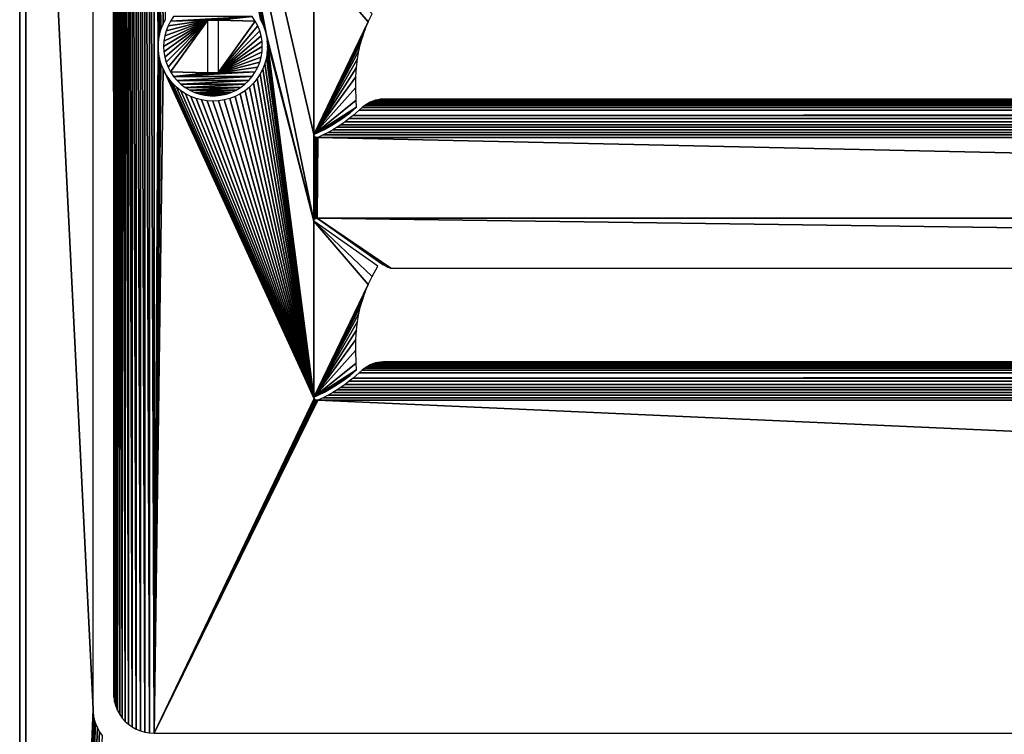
# Model space of a CAD drawing. Header units: millimetres. Extents: x -375 to 375, y -72 to 72.
# Tile 2 of 24: x -375 to -328, y 7 to 41. Entities that reach past the tile are written whole.
import ezdxf

# ---------------------------------------------------------------- set-up
doc = ezdxf.new("R2010")
doc.units = ezdxf.units.MM
doc.header["$LTSCALE"] = 26.699852
for name, color, linetype in [('1', 7, 'CONTINUOUS'), ('10', 7, 'CONTINUOUS'), ('2', 7, 'CONTINUOUS'), ('47', 7, 'CONTINUOUS'), ('48', 7, 'CONTINUOUS'), ('49', 7, 'CONTINUOUS'), ('52', 7, 'CONTINUOUS'), ('53', 7, 'CONTINUOUS'), ('54', 7, 'CONTINUOUS'), ('6', 7, 'CONTINUOUS')]:
    doc.layers.add(name, color=color, linetype=linetype)

msp = doc.modelspace()

# ---------------------------------------------------------------- linework, layer by layer
at = {"layer": '1', "color": 7, "linetype": 'Continuous'}
for points in [[(-374.7, -72.2), (-374.7, 72.2), (374.7, 72.2), (-374.7, -72.2)], [(374.7, -72.2), (-374.7, -72.2), (374.7, 72.2), (374.7, -72.2)]]:
    msp.add_3dface(points, dxfattribs=at)
at = {"layer": '10', "linetype": 'Continuous'}
for points in [[(-368.15, 39.54, 7.75), (-368.136, 39.285, 7.75), (-366.05, 40.79, 7.75), (-368.15, 39.54, 7.75)], [(-368.136, 39.795, 7.75), (-368.15, 39.54, 7.75), (-366.05, 40.79, 7.75), (-368.136, 39.795, 7.75)], [(-368.136, 39.285, 7.75), (-368.095, 39.035, 7.75), (-366.05, 40.79, 7.75), (-368.136, 39.285, 7.75)], [(-368.095, 40.045, 7.75), (-368.136, 39.795, 7.75), (-366.05, 40.79, 7.75), (-368.095, 40.045, 7.75)], [(-368.095, 39.035, 7.75), (-368.027, 38.789, 7.75), (-366.05, 40.79, 7.75), (-368.095, 39.035, 7.75)], [(-368.027, 40.291, 7.75), (-368.095, 40.045, 7.75), (-366.05, 40.79, 7.75), (-368.027, 40.291, 7.75)], [(-368.027, 38.789, 7.75), (-367.933, 38.553, 7.75), (-366.05, 40.79, 7.75), (-368.027, 38.789, 7.75)], [(-367.933, 40.527, 7.75), (-368.027, 40.291, 7.75), (-366.05, 40.79, 7.75), (-367.933, 40.527, 7.75)], [(-367.933, 38.553, 7.75), (-367.814, 38.329, 7.75), (-366.05, 40.79, 7.75), (-367.933, 38.553, 7.75)], [(-367.814, 40.751, 7.75), (-367.933, 40.527, 7.75), (-366.05, 40.79, 7.75), (-367.814, 40.751, 7.75)], [(-367.671, 40.962, 7.75), (-367.814, 40.751, 7.75), (-363.929, 40.962, 7.75), (-367.671, 40.962, 7.75)], [(-363.929, 40.962, 7.75), (-367.814, 40.751, 7.75), (-366.05, 40.79, 7.75), (-363.929, 40.962, 7.75)], [(-366.05, 40.79, 7.75), (-367.814, 38.329, 7.75), (-366.05, 38.29, 7.75), (-366.05, 40.79, 7.75)], [(-365.55, 40.79, 7.75), (-363.929, 40.962, 7.75), (-366.05, 40.79, 7.75), (-365.55, 40.79, 7.75)], [(-363.786, 40.751, 7.75), (-363.929, 40.962, 7.75), (-365.55, 40.79, 7.75), (-363.786, 40.751, 7.75)], [(-363.786, 40.751, 7.75), (-365.55, 40.79, 7.75), (-365.55, 38.29, 7.75), (-363.786, 40.751, 7.75)], [(-363.667, 40.527, 7.75), (-363.786, 40.751, 7.75), (-365.55, 38.29, 7.75), (-363.667, 40.527, 7.75)], [(-363.573, 40.291, 7.75), (-363.667, 40.527, 7.75), (-365.55, 38.29, 7.75), (-363.573, 40.291, 7.75)], [(-363.505, 40.045, 7.75), (-363.573, 40.291, 7.75), (-365.55, 38.29, 7.75), (-363.505, 40.045, 7.75)], [(-363.464, 39.795, 7.75), (-363.505, 40.045, 7.75), (-365.55, 38.29, 7.75), (-363.464, 39.795, 7.75)], [(-363.45, 39.54, 7.75), (-363.464, 39.795, 7.75), (-365.55, 38.29, 7.75), (-363.45, 39.54, 7.75)], [(-363.464, 39.285, 7.75), (-363.45, 39.54, 7.75), (-365.55, 38.29, 7.75), (-363.464, 39.285, 7.75)], [(-363.505, 39.035, 7.75), (-363.464, 39.285, 7.75), (-365.55, 38.29, 7.75), (-363.505, 39.035, 7.75)], [(-363.573, 38.789, 7.75), (-363.505, 39.035, 7.75), (-365.55, 38.29, 7.75), (-363.573, 38.789, 7.75)], [(-363.667, 38.553, 7.75), (-363.573, 38.789, 7.75), (-365.55, 38.29, 7.75), (-363.667, 38.553, 7.75)], [(-363.786, 38.329, 7.75), (-363.667, 38.553, 7.75), (-365.55, 38.29, 7.75), (-363.786, 38.329, 7.75)], [(-367.814, 38.329, 7.75), (-367.671, 38.118, 7.75), (-366.05, 38.29, 7.75), (-367.814, 38.329, 7.75)], [(-363.929, 38.118, 7.75), (-363.786, 38.329, 7.75), (-367.671, 38.118, 7.75), (-363.929, 38.118, 7.75)], [(-367.671, 38.118, 7.75), (-363.786, 38.329, 7.75), (-365.55, 38.29, 7.75), (-367.671, 38.118, 7.75)], [(-366.05, 38.29, 7.75), (-367.671, 38.118, 7.75), (-365.55, 38.29, 7.75), (-366.05, 38.29, 7.75)], [(-367.506, 37.924, 7.75), (-363.929, 38.118, 7.75), (-367.671, 38.118, 7.75), (-367.506, 37.924, 7.75)], [(-364.094, 37.924, 7.75), (-363.929, 38.118, 7.75), (-367.506, 37.924, 7.75), (-364.094, 37.924, 7.75)], [(-367.321, 37.749, 7.75), (-364.094, 37.924, 7.75), (-367.506, 37.924, 7.75), (-367.321, 37.749, 7.75)], [(-364.279, 37.749, 7.75), (-364.094, 37.924, 7.75), (-367.321, 37.749, 7.75), (-364.279, 37.749, 7.75)], [(-367.119, 37.595, 7.75), (-364.279, 37.749, 7.75), (-367.321, 37.749, 7.75), (-367.119, 37.595, 7.75)], [(-364.481, 37.595, 7.75), (-364.279, 37.749, 7.75), (-367.119, 37.595, 7.75), (-364.481, 37.595, 7.75)], [(-366.901, 37.464, 7.75), (-364.481, 37.595, 7.75), (-367.119, 37.595, 7.75), (-366.901, 37.464, 7.75)], [(-364.699, 37.464, 7.75), (-364.481, 37.595, 7.75), (-366.901, 37.464, 7.75), (-364.699, 37.464, 7.75)], [(-366.67, 37.357, 7.75), (-364.699, 37.464, 7.75), (-366.901, 37.464, 7.75), (-366.67, 37.357, 7.75)], [(-364.93, 37.357, 7.75), (-364.699, 37.464, 7.75), (-366.67, 37.357, 7.75), (-364.93, 37.357, 7.75)], [(-366.429, 37.276, 7.75), (-364.93, 37.357, 7.75), (-366.67, 37.357, 7.75), (-366.429, 37.276, 7.75)], [(-365.171, 37.276, 7.75), (-364.93, 37.357, 7.75), (-366.429, 37.276, 7.75), (-365.171, 37.276, 7.75)], [(-366.18, 37.221, 7.75), (-365.171, 37.276, 7.75), (-366.429, 37.276, 7.75), (-366.18, 37.221, 7.75)], [(-365.42, 37.221, 7.75), (-365.171, 37.276, 7.75), (-366.18, 37.221, 7.75), (-365.42, 37.221, 7.75)], [(-365.927, 37.193, 7.75), (-365.42, 37.221, 7.75), (-366.18, 37.221, 7.75), (-365.927, 37.193, 7.75)], [(-365.673, 37.193, 7.75), (-365.42, 37.221, 7.75), (-365.927, 37.193, 7.75), (-365.673, 37.193, 7.75)]]:
    msp.add_3dface(points, dxfattribs=at)
at = {"layer": '2', "color": 7, "linetype": 'Continuous'}
for points in [[(-371.5, 8, 8), (-371.5, 67, 8), (-374.7, 72.2, 8), (-371.5, 8, 8)], [(-374.7, -72.2, 8), (-371.5, 8, 8), (-374.7, 72.2, 8), (-374.7, -72.2, 8)], [(-371.487, 7.776, 8), (-371.5, 8, 8), (-374.7, -72.2, 8), (-371.487, 7.776, 8)], [(-371.45, 7.555, 8), (-371.487, 7.776, 8), (-374.7, -72.2, 8), (-371.45, 7.555, 8)], [(-371.388, 7.339, 8), (-371.45, 7.555, 8), (-374.7, -72.2, 8), (-371.388, 7.339, 8)], [(-371.302, 7.132, 8), (-371.388, 7.339, 8), (-374.7, -72.2, 8), (-371.302, 7.132, 8)], [(-371.193, 6.936, 8), (-371.302, 7.132, 8), (-374.7, -72.2, 8), (-371.193, 6.936, 8)], [(-371.064, 6.753, 8), (-371.193, 6.936, 8), (-374.7, -72.2, 8), (-371.064, 6.753, 8)]]:
    msp.add_3dface(points, dxfattribs=at)
at = {"layer": '47', "color": 250, "linetype": 'Continuous', "true_color": 0x1c1c1c}
for points in [[(-369.454, 67.939, 7.75), (-369.254, 6.977, 7.75), (-369.254, 68.021, 7.75), (-369.454, 67.939, 7.75)], [(-369.254, 68.021, 7.75), (-369.044, 6.917, 7.75), (-369.044, 68.081, 7.75), (-369.254, 68.021, 7.75)], [(-369.254, 6.977, 7.75), (-369.044, 6.917, 7.75), (-369.254, 68.021, 7.75), (-369.254, 6.977, 7.75)], [(-369.044, 68.081, 7.75), (-368.825, 6.881, 7.75), (-368.825, 68.118, 7.75), (-369.044, 68.081, 7.75)], [(-369.044, 6.917, 7.75), (-368.825, 6.881, 7.75), (-369.044, 68.081, 7.75), (-369.044, 6.917, 7.75)], [(-368.599, 6.868, 7.75), (-368.599, 68.13, 7.75), (-368.825, 68.118, 7.75), (-368.599, 6.868, 7.75)], [(-368.825, 6.881, 7.75), (-368.599, 6.868, 7.75), (-368.825, 68.118, 7.75), (-368.825, 6.881, 7.75)], [(-368.175, 40.597, 7.75), (-368.052, 40.84, 7.75), (-368.599, 68.13, 7.75), (-368.175, 40.597, 7.75)], [(-368.273, 40.343, 7.75), (-368.175, 40.597, 7.75), (-368.599, 68.13, 7.75), (-368.273, 40.343, 7.75)], [(-368.343, 40.08, 7.75), (-368.273, 40.343, 7.75), (-368.599, 68.13, 7.75), (-368.343, 40.08, 7.75)], [(-368.386, 39.812, 7.75), (-368.343, 40.08, 7.75), (-368.599, 68.13, 7.75), (-368.386, 39.812, 7.75)], [(-368.4, 39.54, 7.75), (-368.386, 39.812, 7.75), (-368.599, 68.13, 7.75), (-368.4, 39.54, 7.75)], [(-368.4, 39.54, 7.75), (-368.599, 68.13, 7.75), (-368.599, 6.868, 7.75), (-368.4, 39.54, 7.75)], [(-363.327, 40.343, 7.75), (-363.257, 40.081, 7.75), (-368.599, 68.13, 7.75), (-363.327, 40.343, 7.75)], [(-363.257, 40.081, 7.75), (-361, 31.233, 7.75), (-368.599, 68.13, 7.75), (-363.257, 40.081, 7.75)], [(-363.425, 40.597, 7.75), (-363.327, 40.343, 7.75), (-368.599, 68.13, 7.75), (-363.425, 40.597, 7.75)], [(-363.548, 40.84, 7.75), (-363.425, 40.597, 7.75), (-368.599, 68.13, 7.75), (-363.548, 40.84, 7.75)], [(-361, 31.233, 7.75), (-361, 35.347, 7.75), (-368.599, 68.13, 7.75), (-361, 31.233, 7.75)], [(-361, 35.347, 7.75), (-361, 43.733, 7.75), (-368.599, 68.13, 7.75), (-361, 35.347, 7.75)], [(-370.114, 67.414, 7.75), (-369.973, 7.426, 7.75), (-369.973, 67.572, 7.75), (-370.114, 67.414, 7.75)], [(-369.973, 67.572, 7.75), (-369.815, 7.285, 7.75), (-369.815, 67.713, 7.75), (-369.973, 67.572, 7.75)], [(-369.973, 7.426, 7.75), (-369.815, 7.285, 7.75), (-369.973, 67.572, 7.75), (-369.973, 7.426, 7.75)], [(-369.815, 67.713, 7.75), (-369.641, 7.163, 7.75), (-369.641, 67.836, 7.75), (-369.815, 67.713, 7.75)], [(-369.815, 7.285, 7.75), (-369.641, 7.163, 7.75), (-369.815, 67.713, 7.75), (-369.815, 7.285, 7.75)], [(-369.641, 67.836, 7.75), (-369.454, 7.06, 7.75), (-369.454, 67.939, 7.75), (-369.641, 67.836, 7.75)], [(-369.641, 7.163, 7.75), (-369.454, 7.06, 7.75), (-369.641, 67.836, 7.75), (-369.641, 7.163, 7.75)], [(-369.454, 7.06, 7.75), (-369.254, 6.977, 7.75), (-369.454, 67.939, 7.75), (-369.454, 7.06, 7.75)], [(-370.422, 66.853, 7.75), (-370.34, 7.945, 7.75), (-370.34, 67.053, 7.75), (-370.422, 66.853, 7.75)], [(-370.34, 67.053, 7.75), (-370.237, 7.758, 7.75), (-370.237, 67.241, 7.75), (-370.34, 67.053, 7.75)], [(-370.34, 7.945, 7.75), (-370.237, 7.758, 7.75), (-370.34, 67.053, 7.75), (-370.34, 7.945, 7.75)], [(-370.237, 67.241, 7.75), (-370.114, 7.584, 7.75), (-370.114, 67.414, 7.75), (-370.237, 67.241, 7.75)], [(-370.237, 7.758, 7.75), (-370.114, 7.584, 7.75), (-370.237, 67.241, 7.75), (-370.237, 7.758, 7.75)], [(-370.114, 7.584, 7.75), (-369.973, 7.426, 7.75), (-370.114, 67.414, 7.75), (-370.114, 7.584, 7.75)], [(-370.519, 66.424, 7.75), (-370.482, 8.356, 7.75), (-370.482, 66.643, 7.75), (-370.519, 66.424, 7.75)], [(-370.482, 66.643, 7.75), (-370.422, 8.145, 7.75), (-370.422, 66.853, 7.75), (-370.482, 66.643, 7.75)], [(-370.482, 8.356, 7.75), (-370.422, 8.145, 7.75), (-370.482, 66.643, 7.75), (-370.482, 8.356, 7.75)], [(-370.422, 8.145, 7.75), (-370.34, 7.945, 7.75), (-370.422, 66.853, 7.75), (-370.422, 8.145, 7.75)], [(-370.531, 66.198, 7.75), (-370.519, 8.575, 7.75), (-370.519, 66.424, 7.75), (-370.531, 66.198, 7.75)], [(-370.531, 8.8, 7.75), (-370.519, 8.575, 7.75), (-370.531, 66.198, 7.75), (-370.531, 8.8, 7.75)], [(-370.519, 8.575, 7.75), (-370.482, 8.356, 7.75), (-370.519, 66.424, 7.75), (-370.519, 8.575, 7.75)], [(-363.257, 40.081, 7.75), (-363.214, 39.812, 7.75), (-361, 31.233, 7.75), (-363.257, 40.081, 7.75)], [(-368.386, 39.268, 7.75), (-368.4, 39.54, 7.75), (-368.599, 6.868, 7.75), (-368.386, 39.268, 7.75)], [(-363.214, 39.812, 7.75), (-363.2, 39.54, 7.75), (-361, 22.847, 7.75), (-363.214, 39.812, 7.75)], [(-361, 31.233, 7.75), (-363.214, 39.812, 7.75), (-361, 22.847, 7.75), (-361, 31.233, 7.75)], [(-363.2, 39.54, 7.75), (-363.214, 39.268, 7.75), (-360.998, 22.825, 7.75), (-363.2, 39.54, 7.75)], [(-361, 22.847, 7.75), (-363.2, 39.54, 7.75), (-360.998, 22.825, 7.75), (-361, 22.847, 7.75)], [(-368.343, 38.999, 7.75), (-368.386, 39.268, 7.75), (-368.599, 6.868, 7.75), (-368.343, 38.999, 7.75)], [(-368.273, 38.737, 7.75), (-368.343, 38.999, 7.75), (-368.599, 6.868, 7.75), (-368.273, 38.737, 7.75)], [(-363.257, 39, 7.75), (-363.327, 38.737, 7.75), (-360.998, 22.825, 7.75), (-363.257, 39, 7.75)], [(-363.214, 39.268, 7.75), (-363.257, 39, 7.75), (-360.998, 22.825, 7.75), (-363.214, 39.268, 7.75)], [(-368.175, 38.483, 7.75), (-368.273, 38.737, 7.75), (-368.599, 6.868, 7.75), (-368.175, 38.483, 7.75)], [(-360.985, 22.786, 7.75), (-368.175, 38.483, 7.75), (-368.599, 6.868, 7.75), (-360.985, 22.786, 7.75)], [(-368.052, 38.24, 7.75), (-368.175, 38.483, 7.75), (-360.985, 22.786, 7.75), (-368.052, 38.24, 7.75)], [(-363.425, 38.483, 7.75), (-363.548, 38.24, 7.75), (-360.998, 22.825, 7.75), (-363.425, 38.483, 7.75)], [(-363.327, 38.737, 7.75), (-363.425, 38.483, 7.75), (-360.998, 22.825, 7.75), (-363.327, 38.737, 7.75)], [(-367.904, 38.012, 7.75), (-368.052, 38.24, 7.75), (-360.985, 22.786, 7.75), (-367.904, 38.012, 7.75)], [(-367.732, 37.8, 7.75), (-367.904, 38.012, 7.75), (-360.985, 22.786, 7.75), (-367.732, 37.8, 7.75)], [(-363.696, 38.012, 7.75), (-363.868, 37.8, 7.75), (-360.998, 22.825, 7.75), (-363.696, 38.012, 7.75)], [(-363.548, 38.24, 7.75), (-363.696, 38.012, 7.75), (-360.998, 22.825, 7.75), (-363.548, 38.24, 7.75)], [(-367.54, 37.608, 7.75), (-367.732, 37.8, 7.75), (-360.993, 22.804, 7.75), (-367.54, 37.608, 7.75)], [(-360.993, 22.804, 7.75), (-367.732, 37.8, 7.75), (-360.985, 22.786, 7.75), (-360.993, 22.804, 7.75)], [(-367.328, 37.437, 7.75), (-367.54, 37.608, 7.75), (-360.993, 22.804, 7.75), (-367.328, 37.437, 7.75)], [(-364.06, 37.608, 7.75), (-364.272, 37.437, 7.75), (-360.998, 22.825, 7.75), (-364.06, 37.608, 7.75)], [(-363.868, 37.8, 7.75), (-364.06, 37.608, 7.75), (-360.998, 22.825, 7.75), (-363.868, 37.8, 7.75)], [(-367.1, 37.288, 7.75), (-367.328, 37.437, 7.75), (-360.993, 22.804, 7.75), (-367.1, 37.288, 7.75)], [(-366.858, 37.165, 7.75), (-367.1, 37.288, 7.75), (-360.993, 22.804, 7.75), (-366.858, 37.165, 7.75)], [(-366.604, 37.067, 7.75), (-366.858, 37.165, 7.75), (-360.993, 22.804, 7.75), (-366.604, 37.067, 7.75)], [(-366.341, 36.997, 7.75), (-366.604, 37.067, 7.75), (-360.993, 22.804, 7.75), (-366.341, 36.997, 7.75)], [(-364.996, 37.067, 7.75), (-365.259, 36.997, 7.75), (-360.993, 22.804, 7.75), (-364.996, 37.067, 7.75)], [(-364.742, 37.165, 7.75), (-364.996, 37.067, 7.75), (-360.993, 22.804, 7.75), (-364.742, 37.165, 7.75)], [(-364.5, 37.288, 7.75), (-364.742, 37.165, 7.75), (-360.998, 22.825, 7.75), (-364.5, 37.288, 7.75)], [(-360.998, 22.825, 7.75), (-364.742, 37.165, 7.75), (-360.993, 22.804, 7.75), (-360.998, 22.825, 7.75)], [(-364.272, 37.437, 7.75), (-364.5, 37.288, 7.75), (-360.998, 22.825, 7.75), (-364.272, 37.437, 7.75)], [(-366.072, 36.954, 7.75), (-366.341, 36.997, 7.75), (-360.993, 22.804, 7.75), (-366.072, 36.954, 7.75)], [(-365.8, 36.94, 7.75), (-366.072, 36.954, 7.75), (-360.993, 22.804, 7.75), (-365.8, 36.94, 7.75)], [(-365.528, 36.954, 7.75), (-365.8, 36.94, 7.75), (-360.993, 22.804, 7.75), (-365.528, 36.954, 7.75)], [(-365.259, 36.997, 7.75), (-365.528, 36.954, 7.75), (-360.993, 22.804, 7.75), (-365.259, 36.997, 7.75)], [(-361, 31.233, 7.75), (-360.998, 31.259, 7.75), (-361, 35.347, 7.75), (-361, 31.233, 7.75)], [(-361, 35.347, 7.75), (-360.998, 31.259, 7.75), (-360.998, 35.325, 7.75), (-361, 35.347, 7.75)], [(-360.998, 31.259, 7.75), (-360.992, 31.281, 7.75), (-360.998, 35.325, 7.75), (-360.998, 31.259, 7.75)], [(-360.998, 35.325, 7.75), (-360.992, 31.281, 7.75), (-360.993, 35.304, 7.75), (-360.998, 35.325, 7.75)], [(-360.993, 35.304, 7.75), (-360.992, 31.281, 7.75), (-360.985, 35.286, 7.75), (-360.993, 35.304, 7.75)], [(-360.992, 31.281, 7.75), (-360.983, 31.3, 7.75), (-360.985, 35.286, 7.75), (-360.992, 31.281, 7.75)], [(-360.985, 35.286, 7.75), (-360.983, 31.3, 7.75), (-360.973, 35.268, 7.75), (-360.985, 35.286, 7.75)], [(-360.983, 31.3, 7.75), (-360.97, 31.317, 7.75), (-360.973, 35.268, 7.75), (-360.983, 31.3, 7.75)], [(-360.973, 35.268, 7.75), (-360.97, 31.317, 7.75), (-360.958, 35.252, 7.75), (-360.973, 35.268, 7.75)], [(-360.97, 31.317, 7.75), (-360.954, 31.332, 7.75), (-360.958, 35.252, 7.75), (-360.97, 31.317, 7.75)], [(-360.958, 35.252, 7.75), (-360.954, 31.332, 7.75), (-360.938, 35.237, 7.75), (-360.958, 35.252, 7.75)], [(-360.954, 31.332, 7.75), (-360.934, 31.345, 7.75), (-360.938, 35.237, 7.75), (-360.954, 31.332, 7.75)], [(-360.938, 35.237, 7.75), (-360.934, 31.345, 7.75), (-360.914, 35.224, 7.75), (-360.938, 35.237, 7.75)], [(-360.934, 31.345, 7.75), (-360.91, 31.355, 7.75), (-360.914, 35.224, 7.75), (-360.934, 31.345, 7.75)], [(-360.914, 35.224, 7.75), (-360.91, 31.355, 7.75), (-360.884, 35.214, 7.75), (-360.914, 35.224, 7.75)], [(-360.91, 31.355, 7.75), (-360.88, 31.362, 7.75), (-360.884, 35.214, 7.75), (-360.91, 31.355, 7.75)], [(-360.884, 35.214, 7.75), (-360.88, 31.362, 7.75), (-360.847, 35.206, 7.75), (-360.884, 35.214, 7.75)], [(-360.88, 31.362, 7.75), (-360.842, 31.365, 7.75), (-360.847, 35.206, 7.75), (-360.88, 31.362, 7.75)], [(-360.847, 35.206, 7.75), (-360.842, 31.365, 7.75), (-360.804, 35.204, 7.75), (-360.847, 35.206, 7.75)], [(-360.842, 31.365, 7.75), (-187.5, 31.365, 7.75), (-360.804, 35.204, 7.75), (-360.842, 31.365, 7.75)], [(-360.804, 35.204, 7.75), (-187.5, 31.365, 7.75), (-187.5, 35.204, 7.75), (-360.804, 35.204, 7.75)], [(-360.973, 22.768, 7.75), (-360.985, 22.786, 7.75), (-368.599, 6.868, 7.75), (-360.973, 22.768, 7.75)], [(-360.958, 22.752, 7.75), (-360.973, 22.768, 7.75), (-368.599, 6.868, 7.75), (-360.958, 22.752, 7.75)], [(-360.938, 22.737, 7.75), (-360.958, 22.752, 7.75), (-368.599, 6.868, 7.75), (-360.938, 22.737, 7.75)], [(-360.914, 22.724, 7.75), (-360.938, 22.737, 7.75), (-368.599, 6.868, 7.75), (-360.914, 22.724, 7.75)], [(-360.884, 22.714, 7.75), (-360.914, 22.724, 7.75), (-368.599, 6.868, 7.75), (-360.884, 22.714, 7.75)], [(-360.847, 22.706, 7.75), (-360.884, 22.714, 7.75), (-368.599, 6.868, 7.75), (-360.847, 22.706, 7.75)], [(-360.804, 22.704, 7.75), (-360.847, 22.706, 7.75), (-368.599, 6.868, 7.75), (-360.804, 22.704, 7.75)], [(-6.401, 6.868, 7.75), (-360.804, 22.704, 7.75), (-368.599, 6.868, 7.75), (-6.401, 6.868, 7.75)], [(-187.5, 22.704, 7.75), (-360.804, 22.704, 7.75), (-6.401, 6.868, 7.75), (-187.5, 22.704, 7.75)]]:
    msp.add_3dface(points, dxfattribs=at)
at = {"layer": '48', "color": 250, "linetype": 'Continuous', "true_color": 0x1c1c1c}
for points in [[(-361, 43.733, 7.75), (-361, 35.347, 7.75), (-358.403, 40.713, 5.571), (-361, 43.733, 7.75)], [(-358.216, 41.092, 5.414), (-361, 43.733, 7.75), (-358.403, 40.713, 5.571), (-358.216, 41.092, 5.414)], [(-358.403, 40.713, 5.571), (-361, 35.347, 7.75), (-358.551, 40.363, 5.695), (-358.403, 40.713, 5.571)], [(-358.551, 40.363, 5.695), (-361, 35.347, 7.75), (-358.671, 40.024, 5.796), (-358.551, 40.363, 5.695)], [(-358.671, 40.024, 5.796), (-361, 35.347, 7.75), (-358.771, 39.68, 5.879), (-358.671, 40.024, 5.796)], [(-358.771, 39.68, 5.879), (-361, 35.347, 7.75), (-358.852, 39.327, 5.948), (-358.771, 39.68, 5.879)], [(-358.852, 39.327, 5.948), (-361, 35.347, 7.75), (-358.917, 38.952, 6.002), (-358.852, 39.327, 5.948)], [(-358.917, 38.952, 6.002), (-361, 35.347, 7.75), (-358.965, 38.546, 6.042), (-358.917, 38.952, 6.002)], [(-358.965, 38.546, 6.042), (-361, 35.347, 7.75), (-358.994, 38.099, 6.067), (-358.965, 38.546, 6.042)], [(-358.994, 38.099, 6.067), (-361, 35.347, 7.75), (-359.002, 37.587, 6.073), (-358.994, 38.099, 6.067)], [(-361, 35.347, 7.75), (-358.982, 36.978, 6.057), (-359.002, 37.587, 6.073), (-361, 35.347, 7.75)], [(-358.982, 36.978, 6.057), (-361, 35.347, 7.75), (-358.965, 36.651, 6.043), (-358.982, 36.978, 6.057)], [(-358.965, 36.651, 6.043), (-361, 35.347, 7.75), (-359.272, 36.387, 6.3), (-358.965, 36.651, 6.043)], [(-359.272, 36.387, 6.3), (-361, 35.347, 7.75), (-359.661, 36.097, 6.626), (-359.272, 36.387, 6.3)], [(-359.661, 36.097, 6.626), (-361, 35.347, 7.75), (-360.062, 35.837, 6.963), (-359.661, 36.097, 6.626)], [(-360.062, 35.837, 6.963), (-361, 35.347, 7.75), (-360.493, 35.595, 7.324), (-360.062, 35.837, 6.963)]]:
    msp.add_3dface(points, dxfattribs=at)
at = {"layer": '49', "color": 250, "linetype": 'Continuous', "true_color": 0x1c1c1c}
for points in [[(-358.063, 36.981, 5.668), (-358.184, 36.94, 5.697), (-187.5, 37.032, 5.631), (-358.063, 36.981, 5.668)], [(-358.184, 36.94, 5.697), (-16.757, 36.917, 5.715), (-187.5, 37.032, 5.631), (-358.184, 36.94, 5.697)], [(-357.943, 37.009, 5.647), (-358.063, 36.981, 5.668), (-187.5, 37.032, 5.631), (-357.943, 37.009, 5.647)], [(-357.823, 37.026, 5.635), (-357.943, 37.009, 5.647), (-187.5, 37.032, 5.631), (-357.823, 37.026, 5.635)], [(-187.5, 37.032, 5.631), (-357.702, 37.032, 5.631), (-357.823, 37.026, 5.635), (-187.5, 37.032, 5.631)], [(-358.837, 36.516, 6.048), (-16.287, 36.625, 5.95), (-358.701, 36.635, 5.942), (-358.837, 36.516, 6.048)], [(-16.163, 36.516, 6.048), (-16.287, 36.625, 5.95), (-358.837, 36.516, 6.048), (-16.163, 36.516, 6.048)], [(-358.701, 36.635, 5.942), (-16.409, 36.719, 5.871), (-358.568, 36.736, 5.857), (-358.701, 36.635, 5.942)], [(-16.287, 36.625, 5.95), (-16.409, 36.719, 5.871), (-358.701, 36.635, 5.942), (-16.287, 36.625, 5.95)], [(-358.568, 36.736, 5.857), (-16.528, 36.798, 5.807), (-358.437, 36.819, 5.79), (-358.568, 36.736, 5.857)], [(-16.409, 36.719, 5.871), (-16.528, 36.798, 5.807), (-358.568, 36.736, 5.857), (-16.409, 36.719, 5.871)], [(-358.437, 36.819, 5.79), (-16.648, 36.865, 5.754), (-358.308, 36.887, 5.737), (-358.437, 36.819, 5.79)], [(-16.528, 36.798, 5.807), (-16.648, 36.865, 5.754), (-358.437, 36.819, 5.79), (-16.528, 36.798, 5.807)], [(-358.308, 36.887, 5.737), (-16.757, 36.917, 5.715), (-358.184, 36.94, 5.697), (-358.308, 36.887, 5.737)], [(-16.648, 36.865, 5.754), (-16.757, 36.917, 5.715), (-358.308, 36.887, 5.737), (-16.648, 36.865, 5.754)], [(-15.495, 35.962, 6.629), (-15.691, 36.109, 6.459), (-359.506, 35.962, 6.629), (-15.495, 35.962, 6.629)], [(-359.506, 35.962, 6.629), (-15.691, 36.109, 6.459), (-359.309, 36.109, 6.459), (-359.506, 35.962, 6.629)], [(-15.691, 36.109, 6.459), (-15.869, 36.253, 6.304), (-359.309, 36.109, 6.459), (-15.691, 36.109, 6.459)], [(-359.309, 36.109, 6.459), (-15.869, 36.253, 6.304), (-359.131, 36.253, 6.304), (-359.309, 36.109, 6.459)], [(-15.869, 36.253, 6.304), (-16.163, 36.516, 6.048), (-359.131, 36.253, 6.304), (-15.869, 36.253, 6.304)], [(-359.131, 36.253, 6.304), (-16.163, 36.516, 6.048), (-358.837, 36.516, 6.048), (-359.131, 36.253, 6.304)], [(-14.908, 35.578, 7.137), (-15.107, 35.7, 6.965), (-360.092, 35.578, 7.137), (-14.908, 35.578, 7.137)], [(-360.092, 35.578, 7.137), (-15.107, 35.7, 6.965), (-359.893, 35.7, 6.964), (-360.092, 35.578, 7.137)], [(-15.107, 35.7, 6.965), (-15.292, 35.82, 6.805), (-359.893, 35.7, 6.964), (-15.107, 35.7, 6.965)], [(-359.893, 35.7, 6.964), (-15.292, 35.82, 6.805), (-359.709, 35.82, 6.805), (-359.893, 35.7, 6.964)], [(-15.292, 35.82, 6.805), (-15.495, 35.962, 6.629), (-359.709, 35.82, 6.805), (-15.292, 35.82, 6.805)], [(-359.709, 35.82, 6.805), (-15.495, 35.962, 6.629), (-359.506, 35.962, 6.629), (-359.709, 35.82, 6.805)], [(-360.804, 35.204, 7.75), (-187.5, 35.204, 7.75), (-14.453, 35.329, 7.53), (-360.804, 35.204, 7.75)], [(-360.804, 35.204, 7.75), (-14.453, 35.329, 7.53), (-360.548, 35.329, 7.53), (-360.804, 35.204, 7.75)], [(-14.453, 35.329, 7.53), (-14.689, 35.454, 7.325), (-360.548, 35.329, 7.53), (-14.453, 35.329, 7.53)], [(-360.548, 35.329, 7.53), (-14.689, 35.454, 7.325), (-360.311, 35.454, 7.325), (-360.548, 35.329, 7.53)], [(-14.689, 35.454, 7.325), (-14.908, 35.578, 7.137), (-360.311, 35.454, 7.325), (-14.689, 35.454, 7.325)], [(-360.311, 35.454, 7.325), (-14.908, 35.578, 7.137), (-360.092, 35.578, 7.137), (-360.311, 35.454, 7.325)]]:
    msp.add_3dface(points, dxfattribs=at)
at = {"layer": '52', "color": 250, "linetype": 'Continuous', "true_color": 0x1c1c1c}
for points in [[(-358.308, 24.387, 5.737), (-358.437, 24.319, 5.79), (-16.648, 24.365, 5.754), (-358.308, 24.387, 5.737)], [(-358.184, 24.44, 5.697), (-358.308, 24.387, 5.737), (-16.757, 24.417, 5.715), (-358.184, 24.44, 5.697)], [(-16.757, 24.417, 5.715), (-358.308, 24.387, 5.737), (-16.648, 24.365, 5.754), (-16.757, 24.417, 5.715)], [(-358.184, 24.44, 5.697), (-16.757, 24.417, 5.715), (-187.5, 24.532, 5.631), (-358.184, 24.44, 5.697)], [(-358.063, 24.481, 5.668), (-358.184, 24.44, 5.697), (-187.5, 24.532, 5.631), (-358.063, 24.481, 5.668)], [(-357.943, 24.509, 5.647), (-358.063, 24.481, 5.668), (-187.5, 24.532, 5.631), (-357.943, 24.509, 5.647)], [(-357.823, 24.526, 5.635), (-357.943, 24.509, 5.647), (-187.5, 24.532, 5.631), (-357.823, 24.526, 5.635)], [(-357.702, 24.532, 5.631), (-357.823, 24.526, 5.635), (-187.5, 24.532, 5.631), (-357.702, 24.532, 5.631)], [(-15.869, 23.753, 6.304), (-16.163, 24.016, 6.048), (-359.131, 23.753, 6.304), (-15.869, 23.753, 6.304)], [(-359.131, 23.753, 6.304), (-16.163, 24.016, 6.048), (-358.837, 24.016, 6.048), (-359.131, 23.753, 6.304)], [(-358.701, 24.135, 5.942), (-358.837, 24.016, 6.048), (-16.287, 24.125, 5.95), (-358.701, 24.135, 5.942)], [(-358.837, 24.016, 6.048), (-16.163, 24.016, 6.048), (-16.287, 24.125, 5.95), (-358.837, 24.016, 6.048)], [(-358.568, 24.236, 5.857), (-358.701, 24.135, 5.942), (-16.409, 24.219, 5.871), (-358.568, 24.236, 5.857)], [(-16.409, 24.219, 5.871), (-358.701, 24.135, 5.942), (-16.287, 24.125, 5.95), (-16.409, 24.219, 5.871)], [(-358.437, 24.319, 5.79), (-358.568, 24.236, 5.857), (-16.528, 24.298, 5.807), (-358.437, 24.319, 5.79)], [(-16.528, 24.298, 5.807), (-358.568, 24.236, 5.857), (-16.409, 24.219, 5.871), (-16.528, 24.298, 5.807)], [(-16.648, 24.365, 5.754), (-358.437, 24.319, 5.79), (-16.528, 24.298, 5.807), (-16.648, 24.365, 5.754)], [(-15.292, 23.32, 6.805), (-15.495, 23.462, 6.629), (-359.709, 23.32, 6.805), (-15.292, 23.32, 6.805)], [(-359.709, 23.32, 6.805), (-15.495, 23.462, 6.629), (-359.506, 23.462, 6.629), (-359.709, 23.32, 6.805)], [(-15.495, 23.462, 6.629), (-15.691, 23.609, 6.459), (-359.506, 23.462, 6.629), (-15.495, 23.462, 6.629)], [(-359.506, 23.462, 6.629), (-15.691, 23.609, 6.459), (-359.309, 23.609, 6.459), (-359.506, 23.462, 6.629)], [(-15.691, 23.609, 6.459), (-15.869, 23.753, 6.304), (-359.309, 23.609, 6.459), (-15.691, 23.609, 6.459)], [(-359.309, 23.609, 6.459), (-15.869, 23.753, 6.304), (-359.131, 23.753, 6.304), (-359.309, 23.609, 6.459)], [(-14.689, 22.954, 7.325), (-14.908, 23.078, 7.137), (-360.311, 22.954, 7.325), (-14.689, 22.954, 7.325)], [(-360.311, 22.954, 7.325), (-14.908, 23.078, 7.137), (-360.092, 23.078, 7.137), (-360.311, 22.954, 7.325)], [(-14.908, 23.078, 7.137), (-15.107, 23.2, 6.965), (-360.092, 23.078, 7.137), (-14.908, 23.078, 7.137)], [(-360.092, 23.078, 7.137), (-15.107, 23.2, 6.965), (-359.893, 23.2, 6.964), (-360.092, 23.078, 7.137)], [(-15.107, 23.2, 6.965), (-15.292, 23.32, 6.805), (-359.893, 23.2, 6.964), (-15.107, 23.2, 6.965)], [(-359.893, 23.2, 6.964), (-15.292, 23.32, 6.805), (-359.709, 23.32, 6.805), (-359.893, 23.2, 6.964)], [(-360.804, 22.704, 7.75), (-187.5, 22.704, 7.75), (-14.453, 22.829, 7.53), (-360.804, 22.704, 7.75)], [(-360.804, 22.704, 7.75), (-14.453, 22.829, 7.53), (-360.548, 22.829, 7.53), (-360.804, 22.704, 7.75)], [(-14.453, 22.829, 7.53), (-14.689, 22.954, 7.325), (-360.548, 22.829, 7.53), (-14.453, 22.829, 7.53)], [(-360.548, 22.829, 7.53), (-14.689, 22.954, 7.325), (-360.311, 22.954, 7.325), (-360.548, 22.829, 7.53)]]:
    msp.add_3dface(points, dxfattribs=at)
at = {"layer": '53', "color": 250, "linetype": 'Continuous', "true_color": 0x1c1c1c}
for points in [[(-361, 31.233, 7.75), (-361, 22.847, 7.75), (-358.403, 28.213, 5.571), (-361, 31.233, 7.75)], [(-357.942, 29.079, 5.184), (-361, 31.233, 7.75), (-358.216, 28.592, 5.414), (-357.942, 29.079, 5.184)], [(-358.216, 28.592, 5.414), (-361, 31.233, 7.75), (-358.403, 28.213, 5.571), (-358.216, 28.592, 5.414)], [(-358.403, 28.213, 5.571), (-361, 22.847, 7.75), (-358.551, 27.863, 5.695), (-358.403, 28.213, 5.571)], [(-358.551, 27.863, 5.695), (-361, 22.847, 7.75), (-358.671, 27.524, 5.796), (-358.551, 27.863, 5.695)], [(-358.671, 27.524, 5.796), (-361, 22.847, 7.75), (-358.771, 27.18, 5.879), (-358.671, 27.524, 5.796)], [(-358.771, 27.18, 5.879), (-361, 22.847, 7.75), (-358.852, 26.827, 5.948), (-358.771, 27.18, 5.879)], [(-358.852, 26.827, 5.948), (-361, 22.847, 7.75), (-358.917, 26.452, 6.002), (-358.852, 26.827, 5.948)], [(-358.917, 26.452, 6.002), (-361, 22.847, 7.75), (-358.965, 26.046, 6.042), (-358.917, 26.452, 6.002)], [(-358.965, 26.046, 6.042), (-361, 22.847, 7.75), (-358.994, 25.599, 6.067), (-358.965, 26.046, 6.042)], [(-358.994, 25.599, 6.067), (-361, 22.847, 7.75), (-359.002, 25.087, 6.073), (-358.994, 25.599, 6.067)], [(-361, 22.847, 7.75), (-358.982, 24.478, 6.057), (-359.002, 25.087, 6.073), (-361, 22.847, 7.75)], [(-358.982, 24.478, 6.057), (-361, 22.847, 7.75), (-358.965, 24.151, 6.043), (-358.982, 24.478, 6.057)], [(-358.965, 24.151, 6.043), (-361, 22.847, 7.75), (-359.272, 23.887, 6.3), (-358.965, 24.151, 6.043)], [(-359.272, 23.887, 6.3), (-361, 22.847, 7.75), (-359.661, 23.597, 6.626), (-359.272, 23.887, 6.3)], [(-359.661, 23.597, 6.626), (-361, 22.847, 7.75), (-360.062, 23.337, 6.963), (-359.661, 23.597, 6.626)], [(-360.062, 23.337, 6.963), (-361, 22.847, 7.75), (-360.493, 23.095, 7.324), (-360.062, 23.337, 6.963)]]:
    msp.add_3dface(points, dxfattribs=at)
at = {"layer": '54', "color": 250, "linetype": 'Continuous', "true_color": 0x1c1c1c}
for points in [[(-187.5, 31.365, 7.75), (-360.842, 31.365, 7.75), (-187.5, 28.997, 4.928), (-187.5, 31.365, 7.75)], [(-360.842, 31.365, 7.75), (-357.813, 29.232, 5.208), (-357.708, 29.165, 5.128), (-360.842, 31.365, 7.75)], [(-187.5, 28.997, 4.928), (-360.842, 31.365, 7.75), (-357.33, 28.997, 4.928), (-187.5, 28.997, 4.928)], [(-357.33, 28.997, 4.928), (-360.842, 31.365, 7.75), (-357.467, 29.047, 4.988), (-357.33, 28.997, 4.928)], [(-357.467, 29.047, 4.988), (-360.842, 31.365, 7.75), (-357.591, 29.102, 5.053), (-357.467, 29.047, 4.988)], [(-357.591, 29.102, 5.053), (-360.842, 31.365, 7.75), (-357.708, 29.165, 5.128), (-357.591, 29.102, 5.053)]]:
    msp.add_3dface(points, dxfattribs=at)
at = {"layer": '6', "color": 7, "linetype": 'Continuous'}
for points in [[(-375, -72.2, 7.7), (-375, 72.2, 7.7), (-375, -72.2, 0.3), (-375, -72.2, 7.7)], [(-375, -72.2, 0.3), (-375, 72.2, 7.7), (-375, 72.2, 0.3), (-375, -72.2, 0.3)]]:
    msp.add_3dface(points, dxfattribs=at)

doc.saveas('drawing.dxf')
